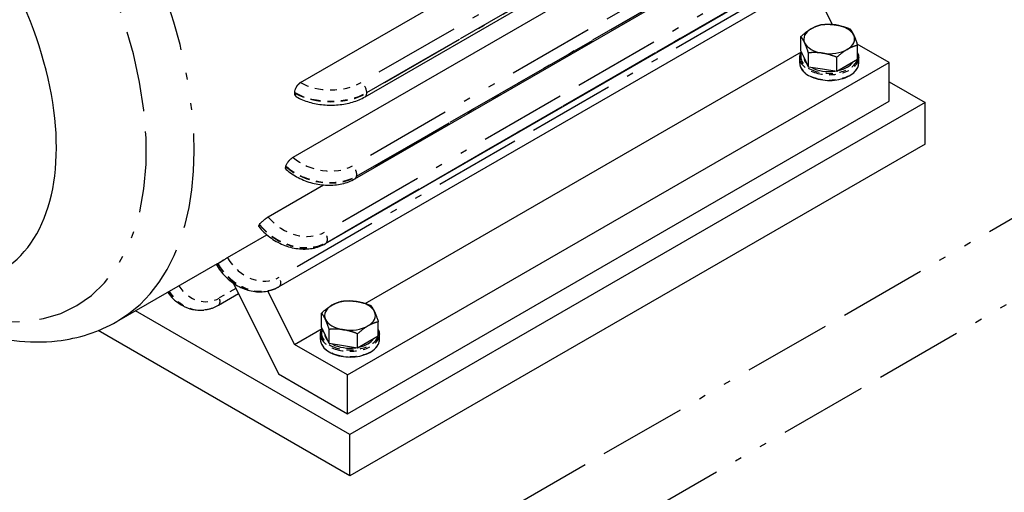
# Paper-space layout 'SHEET_1' of a CAD drawing. Header units: inches. Extents: x 3 to 360, y 8 to 227.
# Tile 88 of 98: x 142 to 157, y 138 to 145. Entities that reach past the tile are written whole.
import ezdxf

# ---------------------------------------------------------------- set-up
doc = ezdxf.new("R2010")
doc.units = ezdxf.units.IN
doc.header["$LTSCALE"] = 10.666667
doc.header["$MEASUREMENT"] = 0
doc.linetypes.add('DOUBLE_DASH_DOUBLE_DOT', pattern=[0.74, 0.24, -0.06, 0.24, -0.06, 0.01, -0.06, 0.01, -0.06])
doc.layers.get('0').update_dxf_attribs({"lineweight": 25})
doc.layers.add('PHANTOM', color=7, linetype='DOUBLE_DASH_DOUBLE_DOT', lineweight=25)

psp = doc.layouts.new('SHEET_1')

# ---------------------------------------------------------------- linework, layer by layer
for p, q in [((146.274, 144.314), (155.509, 149.646)), ((147.226, 144.104), (155.57, 148.921)), ((146.164, 143.212), (155.399, 148.544)), ((147.077, 142.894), (155.421, 147.712)), ((146.644, 141.938), (154.987, 146.755)), ((145.959, 141.303), (154.303, 146.12)), ((154.122, 145.172), (153.795, 145.827)), ((153.656, 144.784), (153.656, 144.994)), ((154.958, 144.612), (154.486, 144.884)), ((154.493, 144.655), (154.493, 144.865)), ((147.23, 141.053), (153.664, 144.768)), ((153.712, 144.664), (153.656, 144.784)), ((153.768, 144.543), (153.768, 144.753)), ((154.187, 144.478), (154.187, 144.688)), ((146.968, 139.999), (154.958, 144.612)), ((153.64, 144.603), (153.64, 144.682)), ((153.768, 144.543), (153.712, 144.664)), ((153.977, 144.511), (153.768, 144.543)), ((154.34, 144.567), (154.187, 144.478)), ((154.493, 144.655), (154.34, 144.567)), ((154.509, 144.603), (154.509, 144.682)), ((154.958, 144.04), (154.958, 144.612)), ((154.187, 144.478), (153.977, 144.511)), ((154.958, 144.326), (155.489, 144.02)), ((146.215, 144.104), (146.215, 144.104)), ((146.968, 139.427), (154.958, 144.04)), ((155.489, 144.02), (147.003, 139.121)), ((155.489, 143.407), (155.489, 144.02)), ((155.489, 143.407), (147.003, 138.508)), ((146.062, 143.033), (146.062, 143.033)), ((145.797, 142.331), (146.615, 142.803)), ((145.658, 142.19), (145.659, 142.189)), ((145.198, 141.731), (145.779, 142.067)), ((143.566, 140.788), (145.051, 141.645)), ((145.28, 141.357), (145.95, 140.015)), ((145.36, 141.197), (145.062, 141.025)), ((146.186, 140.45), (145.792, 141.239)), ((145.954, 141.3), (145.959, 141.303)), ((147.003, 139.121), (143.841, 140.946)), ((144.84, 140.955), (144.846, 140.956)), ((146.585, 140.702), (146.585, 140.912)), ((147.422, 140.573), (147.422, 140.783)), ((147.003, 138.508), (143.289, 140.653)), ((146.186, 140.45), (146.593, 140.685)), ((146.641, 140.581), (146.585, 140.702)), ((146.697, 140.461), (146.697, 140.671)), ((146.569, 140.521), (146.569, 140.599)), ((146.697, 140.461), (146.641, 140.581)), ((147.115, 140.396), (147.115, 140.606)), ((147.269, 140.484), (147.115, 140.396)), ((147.422, 140.573), (147.269, 140.484)), ((147.438, 140.521), (147.438, 140.599)), ((146.968, 139.999), (146.186, 140.45)), ((146.906, 140.428), (146.697, 140.461)), ((147.115, 140.396), (146.906, 140.428)), ((145.95, 140.015), (146.968, 139.427)), ((146.968, 139.427), (146.968, 139.999)), ((147.003, 138.508), (147.003, 139.121))]:
    psp.add_line(p, q)
for centre, major_axis, start_param, end_param in [((139.844, 144.989), (2, -3.464), 0, 3.141593), ((154.074, 144.957), (-0.375, 0), 4.45059, 5.497787), ((154.074, 144.957), (0.375, 0), 0.261799, 1.308997), ((154.074, 144.957), (-0.375, 0), 5.497787, 6.544985), ((154.074, 144.957), (0.375, 0), 5.497787, 6.544985), ((154.074, 144.957), (-0.375, 0), 0.261799, 1.308997), ((154.074, 144.693), (-0.375, 0), 0.010029, 0.513569), ((154.074, 144.957), (0.375, 0), 4.45059, 5.497787), ((154.074, 144.693), (0.375, 0), 5.079699, 5.915876), ((154.074, 144.693), (0.375, 0), 3.960604, 4.940575), ((142.301, 146.408), (-2.75, 4.763), 3.926991, 3.9279), ((142.301, 146.408), (-2.75, 4.763), 3.926082, 3.926991), ((142.301, 146.408), (-2.75, 4.763), 3.664282, 3.665191), ((142.301, 146.408), (-2.75, 4.763), 3.665191, 3.666101), ((142.301, 146.408), (2.75, -4.763), 0.26089, 0.261799), ((142.301, 146.408), (2.75, -4.763), 0.261799, 0.262708), ((142.301, 146.408), (2.75, -4.763), 0, 0.000909), ((147.003, 140.875), (-0.375, 0), 4.45059, 5.497787), ((147.003, 140.875), (0.375, 0), 0.261799, 1.308997), ((147.003, 140.875), (-0.375, 0), 5.497787, 6.544985), ((147.003, 140.875), (0.375, 0), 5.497787, 6.544985), ((147.003, 140.875), (-0.375, 0), 0.261799, 1.308997), ((147.003, 140.875), (0.375, 0), 4.45059, 5.497787), ((147.003, 140.611), (-0.375, 0), 0.010029, 0.513569), ((147.003, 140.611), (0.375, 0), 5.079699, 5.915876), ((147.003, 140.611), (0.375, 0), 3.960604, 4.940575)]:
    psp.add_ellipse(centre, major_axis=major_axis, ratio=0.57735, start_param=start_param, end_param=end_param)
for points in [[(153.809, 145.11), (153.88, 145.151), (153.962, 145.171)], [(153.962, 145.171), (154.074, 145.181), (154.171, 145.166)], [(154.171, 145.166), (154.269, 145.151), (154.381, 145.107)], [(153.656, 144.994), (153.738, 145.069), (153.809, 145.11)], [(153.712, 144.901), (153.686, 144.957), (153.656, 144.994)], [(154.381, 145.107), (154.411, 145.069), (154.437, 145.013)], [(154.437, 145.013), (154.463, 144.957), (154.493, 144.865)], [(153.768, 144.753), (153.738, 144.845), (153.712, 144.901)], [(154.493, 144.865), (154.411, 144.845), (154.34, 144.804)], [(153.977, 144.748), (153.88, 144.763), (153.768, 144.753)], [(154.187, 144.688), (154.074, 144.733), (153.977, 144.748)], [(154.34, 144.804), (154.269, 144.763), (154.187, 144.688)], [(146.738, 141.028), (146.809, 141.069), (146.891, 141.089)], [(146.891, 141.089), (147.003, 141.099), (147.1, 141.084)], [(147.1, 141.084), (147.197, 141.069), (147.31, 141.024)], [(146.585, 140.912), (146.667, 140.987), (146.738, 141.028)], [(146.641, 140.819), (146.615, 140.875), (146.585, 140.912)], [(147.31, 141.024), (147.34, 140.987), (147.366, 140.931)], [(147.366, 140.931), (147.392, 140.875), (147.422, 140.783)], [(146.697, 140.671), (146.667, 140.763), (146.641, 140.819)], [(147.422, 140.783), (147.34, 140.763), (147.269, 140.722)], [(146.906, 140.666), (146.809, 140.681), (146.697, 140.671)], [(147.115, 140.606), (147.003, 140.651), (146.906, 140.666)], [(147.269, 140.722), (147.197, 140.681), (147.115, 140.606)]]:
    psp.add_rational_spline(points, [1, 1.0379548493, 1], degree=2)
for points, knots in [([(153.64, 144.682), (153.64, 144.709), (153.647, 144.735), (153.662, 144.763), (153.663, 144.765), (153.664, 144.767)], [3.9269908, 3.9269908, 3.9269908, 3.9269908, 4.227616, 4.227616, 4.2546034, 4.2546034, 4.2546034, 4.2546034]), ([(154.493, 144.752), (154.498, 144.741), (154.502, 144.73), (154.507, 144.706), (154.509, 144.694), (154.509, 144.682)], [0.5185741, 0.5185741, 0.5185741, 0.5185741, 0.6481951, 0.6481951, 0.7853982, 0.7853982, 0.7853982, 0.7853982]), ([(153.64, 144.603), (153.64, 144.576), (153.647, 144.549), (153.674, 144.498), (153.695, 144.474), (153.749, 144.43), (153.783, 144.41), (153.858, 144.378), (153.9, 144.366), (153.989, 144.35), (154.035, 144.346), (154.128, 144.347), (154.174, 144.351), (154.262, 144.369), (154.303, 144.382), (154.377, 144.416), (154.409, 144.436), (154.462, 144.482), (154.482, 144.508), (154.504, 144.557), (154.509, 144.58), (154.509, 144.603)], [2.356194, 2.356194, 2.356194, 2.356194, 2.65682, 2.65682, 2.969667, 2.969667, 3.293972, 3.293972, 3.619414, 3.619414, 3.943925, 3.943925, 4.268062, 4.268062, 4.592656, 4.592656, 4.918167, 4.918167, 5.241908, 5.241908, 5.497787, 5.497787, 5.497787, 5.497787]), ([(146.19, 144.167), (146.19, 144.179), (146.192, 144.193), (146.201, 144.223), (146.207, 144.238), (146.222, 144.264), (146.231, 144.277), (146.252, 144.299), (146.263, 144.308), (146.274, 144.314)], [-0.4592741, -0.4592741, -0.4592741, -0.4592741, -0.3444551, -0.3444551, -0.2296362, -0.2296362, -0.1148181, -0.1148181, 0, 0, 0, 0]), ([(146.215, 144.104), (146.207, 144.108), (146.201, 144.115), (146.192, 144.134), (146.19, 144.146), (146.19, 144.159)], [0.2296368, 0.2296368, 0.2296368, 0.2296368, 0.3444551, 0.3444551, 0.4592741, 0.4592741, 0.4592741, 0.4592741]), ([(146.215, 144.104), (146.271, 144.071), (146.334, 144.045), (146.468, 144.006), (146.539, 143.993), (146.684, 143.979), (146.758, 143.979), (146.903, 143.993), (146.974, 144.006), (147.107, 144.045), (147.17, 144.071), (147.226, 144.104)], [4.712389, 4.712389, 4.712389, 4.712389, 5.026548, 5.026548, 5.340708, 5.340708, 5.654867, 5.654867, 5.969026, 5.969026, 6.283185, 6.283185, 6.283185, 6.283185]), ([(146.059, 143.08), (146.061, 143.091), (146.066, 143.103), (146.08, 143.128), (146.089, 143.141), (146.108, 143.165), (146.119, 143.177), (146.142, 143.197), (146.154, 143.206), (146.164, 143.212)], [-0.4592741, -0.4592741, -0.4592741, -0.4592741, -0.3444551, -0.3444551, -0.2296362, -0.2296362, -0.1148181, -0.1148181, 0, 0, 0, 0]), ([(146.062, 143.033), (146.058, 143.036), (146.056, 143.04), (146.053, 143.054), (146.054, 143.063), (146.057, 143.073)], [0.2598452, 0.2598452, 0.2598452, 0.2598452, 0.3444551, 0.3444551, 0.4592741, 0.4592741, 0.4592741, 0.4592741]), ([(146.062, 143.033), (146.115, 142.986), (146.176, 142.945), (146.307, 142.877), (146.377, 142.85), (146.522, 142.812), (146.597, 142.802), (146.744, 142.798), (146.816, 142.805), (146.954, 142.836), (147.019, 142.861), (147.077, 142.894)], [0, 0, 0, 0, 0.314159, 0.314159, 0.628319, 0.628319, 0.942478, 0.942478, 1.256637, 1.256637, 1.570796, 1.570796, 1.570796, 1.570796]), ([(145.658, 142.19), (145.657, 142.191), (145.657, 142.194), (145.658, 142.201), (145.662, 142.208), (145.667, 142.216)], [0.2753801, 0.2753801, 0.2753801, 0.2753801, 0.3444551, 0.3444551, 0.4592741, 0.4592741, 0.4592741, 0.4592741]), ([(145.671, 142.221), (145.676, 142.228), (145.684, 142.238), (145.703, 142.258), (145.714, 142.268), (145.737, 142.288), (145.749, 142.298), (145.774, 142.317), (145.787, 142.325), (145.797, 142.331)], [-0.4592741, -0.4592741, -0.4592741, -0.4592741, -0.3444551, -0.3444551, -0.2296362, -0.2296362, -0.1148181, -0.1148181, 0, 0, 0, 0]), ([(145.659, 142.189), (145.706, 142.131), (145.761, 142.078), (145.882, 141.987), (145.949, 141.949), (146.088, 141.892), (146.16, 141.872), (146.306, 141.854), (146.378, 141.855), (146.518, 141.88), (146.584, 141.904), (146.644, 141.938)], [0, 0, 0, 0, 0.314159, 0.314159, 0.628319, 0.628319, 0.942478, 0.942478, 1.256637, 1.256637, 1.570796, 1.570796, 1.570796, 1.570796]), ([(145.054, 141.646), (145.061, 141.651), (145.071, 141.657), (145.095, 141.67), (145.108, 141.678), (145.133, 141.693), (145.147, 141.702), (145.174, 141.718), (145.187, 141.725), (145.198, 141.731)], [-0.4592741, -0.4592741, -0.4592741, -0.4592741, -0.3444551, -0.3444551, -0.2296362, -0.2296362, -0.1148181, -0.1148181, 0, 0, 0, 0]), ([(145.03, 141.632), (145.068, 141.566), (145.114, 141.505), (145.221, 141.398), (145.281, 141.352), (145.409, 141.28), (145.478, 141.254), (145.618, 141.225), (145.689, 141.222), (145.825, 141.242), (145.89, 141.264), (145.95, 141.298), (145.952, 141.299), (145.954, 141.3)], [0, 0, 0, 0, 0.314159, 0.314159, 0.628319, 0.628319, 0.942478, 0.942478, 1.256637, 1.256637, 1.561697, 1.561697, 1.570796, 1.570796, 1.570796, 1.570796]), ([(144.314, 141.219), (144.34, 141.183), (144.369, 141.149), (144.441, 141.081), (144.485, 141.048), (144.58, 140.996), (144.63, 140.977), (144.734, 140.954), (144.787, 140.95), (144.84, 140.955)], [0.2943951, 0.2943951, 0.2943951, 0.2943951, 0.4879668, 0.4879668, 0.7319501, 0.7319501, 0.9759335, 0.9759335, 1.2199169, 1.2199169, 1.2199169, 1.2199169]), ([(140.787, 140.915), (140.989, 140.812), (141.192, 140.725), (141.831, 140.514), (142.268, 140.455), (142.998, 140.537), (143.299, 140.633), (143.566, 140.788)], [4.7686128, 4.7686128, 4.7686128, 4.7686128, 4.9222181, 4.9222181, 5.2508247, 5.2508247, 5.4977871, 5.4977871, 5.4977871, 5.4977871]), ([(145.062, 141.025), (145.048, 141.017), (145.035, 141.01), (145.007, 140.997), (144.993, 140.991), (144.965, 140.98), (144.95, 140.976), (144.921, 140.968), (144.906, 140.964), (144.876, 140.959), (144.861, 140.957), (144.846, 140.956)], [4.712389, 4.712389, 4.712389, 4.712389, 4.7825649, 4.7825649, 4.8527407, 4.8527407, 4.9229166, 4.9229166, 4.9930925, 4.9930925, 5.0632684, 5.0632684, 5.0632684, 5.0632684]), ([(146.569, 140.599), (146.569, 140.626), (146.576, 140.653), (146.591, 140.68), (146.592, 140.682), (146.593, 140.685)], [3.9269908, 3.9269908, 3.9269908, 3.9269908, 4.227616, 4.227616, 4.2546034, 4.2546034, 4.2546034, 4.2546034]), ([(147.422, 140.669), (147.427, 140.658), (147.431, 140.647), (147.436, 140.624), (147.438, 140.612), (147.438, 140.599)], [0.5185741, 0.5185741, 0.5185741, 0.5185741, 0.6481951, 0.6481951, 0.7853982, 0.7853982, 0.7853982, 0.7853982]), ([(146.569, 140.521), (146.569, 140.494), (146.576, 140.467), (146.603, 140.416), (146.624, 140.391), (146.678, 140.347), (146.712, 140.328), (146.787, 140.296), (146.829, 140.283), (146.918, 140.267), (146.964, 140.263), (147.057, 140.264), (147.103, 140.269), (147.191, 140.287), (147.232, 140.3), (147.306, 140.333), (147.338, 140.354), (147.39, 140.4), (147.41, 140.426), (147.433, 140.475), (147.438, 140.498), (147.438, 140.521)], [2.356194, 2.356194, 2.356194, 2.356194, 2.65682, 2.65682, 2.969667, 2.969667, 3.293972, 3.293972, 3.619414, 3.619414, 3.943925, 3.943925, 4.268062, 4.268062, 4.592656, 4.592656, 4.918167, 4.918167, 5.241908, 5.241908, 5.497787, 5.497787, 5.497787, 5.497787])]:
    psp.add_open_spline(points, degree=3, knots=knots)
at = {"layer": 'PHANTOM', "ltscale": 0.498311}
for p, q in [((155.51, 149.131), (147.166, 144.314)), ((147.251, 144.167), (155.595, 148.984)), ((155.595, 148.976), (147.251, 144.159)), ((155.385, 147.904), (147.041, 143.087)), ((155.443, 147.743), (147.099, 142.925)), ((147.101, 142.932), (155.445, 147.75)), ((154.973, 146.925), (146.629, 142.107)), ((155.001, 146.768), (146.657, 141.95)), ((146.661, 141.955), (155.004, 146.773)), ((154.303, 146.259), (145.959, 141.442))]:
    psp.add_line(p, q, dxfattribs=at)
at = {"layer": 'PHANTOM', "ltscale": 0.506757}
for p, q in [((128.088, 125.751), (162.029, 145.347)), ((128.619, 124.832), (162.56, 144.428))]:
    psp.add_line(p, q, dxfattribs=at)
at = {"layer": 'PHANTOM'}
for p, q in [((146.275, 144.314), (146.274, 144.314)), ((146.19, 144.167), (146.19, 144.167)), ((146.19, 144.159), (146.19, 144.159)), ((146.165, 143.211), (146.164, 143.212)), ((146.057, 143.073), (146.057, 143.073)), ((146.059, 143.08), (146.059, 143.08)), ((145.667, 142.216), (145.667, 142.216)), ((145.671, 142.221), (145.671, 142.221)), ((145.798, 142.33), (145.797, 142.331)), ((145.054, 141.646), (145.054, 141.646)), ((145.198, 141.73), (145.198, 141.731))]:
    psp.add_line(p, q, dxfattribs=at)
at = {"layer": 'PHANTOM', "ltscale": 0.000149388}
for p, q in [((146.19, 144.163), (146.19, 144.167)), ((146.19, 144.159), (146.19, 144.163)), ((146.057, 143.073), (146.058, 143.077)), ((146.058, 143.077), (146.059, 143.08)), ((145.667, 142.216), (145.669, 142.218)), ((145.669, 142.218), (145.671, 142.221)), ((145.051, 141.645), (145.054, 141.646))]:
    psp.add_line(p, q, dxfattribs=at)
at = {"layer": 'PHANTOM', "ltscale": 0.000398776}
for p, q in [((147.251, 144.159), (147.251, 144.167)), ((147.099, 142.925), (147.101, 142.932)), ((146.657, 141.95), (146.661, 141.955))]:
    psp.add_line(p, q, dxfattribs=at)
at = {"layer": 'PHANTOM', "ltscale": 0.009302}
psp.add_line((145.054, 141.646), (145.198, 141.73), dxfattribs=at)
at = {"layer": 'PHANTOM', "ltscale": 0.017165}
psp.add_line((145.32, 141.277), (145.075, 141.135), dxfattribs=at)
at = {"layer": 'PHANTOM', "ltscale": 0.547258}
psp.add_ellipse((140.816, 145.551), major_axis=(2.75, -4.763), ratio=0.57735, start_param=0, end_param=3.141593, dxfattribs=at)
at = {"layer": 'PHANTOM', "ltscale": 0.467546}
psp.add_ellipse((140.463, 145.347), major_axis=(-2.5, 4.33), ratio=0.57735, start_param=2.498092, end_param=6.926686, dxfattribs=at)
at = {"layer": 'PHANTOM', "ltscale": 0.067791}
for centre in [(154.074, 144.693), (147.003, 140.611)]:
    psp.add_ellipse(centre, major_axis=(0.42, 0), ratio=0.57735, start_param=2.876141, end_param=6.115048, dxfattribs=at)
at = {"layer": 'PHANTOM', "ltscale": 0.003983}
for centre in [(154.074, 144.693), (147.003, 140.611)]:
    psp.add_ellipse(centre, major_axis=(0.42, 0), ratio=0.57735, start_param=6.185785, end_param=6.380586, dxfattribs=at)
at = {"layer": 'PHANTOM', "ltscale": 0.067984}
for centre, major_axis, start_param, end_param in [((154.074, 144.682), (-0.435, 0), 0, 3.141593), ((154.074, 144.603), (0.435, 0), 3.141593, 6.283185), ((147.003, 140.599), (-0.435, 0), 0, 3.141593), ((147.003, 140.521), (0.435, 0), 3.141593, 6.283185)]:
    psp.add_ellipse(centre, major_axis=major_axis, ratio=0.57735, start_param=start_param, end_param=end_param, dxfattribs=at)
at = {"layer": 'PHANTOM', "ltscale": 0.009302}
for centre, major_axis, ratio, start_param, end_param in [((146.275, 144.216), (-0.06, -0.104), 0.57735, 3.926991, 5.497787), ((147.166, 144.216), (-0.06, 0.104), 0.57735, 3.926991, 5.497787), ((146.143, 143.129), (-0.0796, -0.0898), 0.408248, 4.02767, 5.598466), ((147.019, 143.005), (-0.06, 0.104), 0.57735, 3.665191, 5.235988), ((145.756, 142.27), (-0.0935, -0.0752), 0.211325, 4.080475, 5.651271), ((146.587, 142.047), (0.06, -0.104), 0.57735, 0.261799, 1.832596), ((145.899, 141.407), (0.06, -0.104), 0.57735, 0, 1.570796)]:
    psp.add_ellipse(centre, major_axis=major_axis, ratio=ratio, start_param=start_param, end_param=end_param, dxfattribs=at)
at = {"layer": 'PHANTOM', "ltscale": 0.049259}
for centre, major_axis, ratio, start_param, end_param in [((146.721, 144.571), (-0.63, 0), 0.57735, 0.785398, 2.356194), ((146.611, 143.468), (-0.609, 0.163), 0.707107, 0.955317, 2.526113), ((146.244, 142.587), (0.515, -0.362), 0.788675, 4.36151, 5.932306), ((145.644, 141.987), (0.315, -0.546), 0.816497, 4.712389, 6.283185)]:
    psp.add_ellipse(centre, major_axis=major_axis, ratio=ratio, start_param=start_param, end_param=end_param, dxfattribs=at)
at = {"layer": 'PHANTOM', "ltscale": 0.058661}
for centre, major_axis, ratio, start_param, end_param in [((146.721, 144.473), (0.75, 0), 0.57735, 3.926991, 5.497787), ((146.721, 144.465), (-0.75, 0), 0.57735, 0.785398, 2.356194), ((146.587, 143.38), (-0.724, 0.194), 0.707107, 0.955317, 2.526113), ((146.589, 143.387), (0.724, -0.194), 0.707107, 4.096909, 5.667706), ((146.198, 142.522), (0.614, -0.431), 0.788675, 4.36151, 5.932306), ((146.201, 142.527), (0.614, -0.431), 0.788675, 4.36151, 5.932306), ((145.579, 141.95), (0.375, -0.65), 0.816497, 4.712389, 6.283185), ((145.584, 141.953), (0.375, -0.65), 0.816497, 4.712389, 6.283185)]:
    psp.add_ellipse(centre, major_axis=major_axis, ratio=ratio, start_param=start_param, end_param=end_param, dxfattribs=at)
at = {"layer": 'PHANTOM', "ltscale": 0.004601}
for centre, major_axis, start_param, end_param in [((146.275, 144.208), (-0.06, -0.104), 5.497787, 6.283185), ((147.166, 144.208), (0.06, -0.104), 0, 0.785398)]:
    psp.add_ellipse(centre, major_axis=major_axis, ratio=0.57735, start_param=start_param, end_param=end_param, dxfattribs=at)
at = {"layer": 'PHANTOM', "ltscale": 0.003998}
psp.add_ellipse((146.142, 143.122), major_axis=(-0.0796, -0.0898), ratio=0.408248, start_param=5.598466, end_param=6.283185, dxfattribs=at)
at = {"layer": 'PHANTOM', "ltscale": 0.003034}
psp.add_ellipse((147.017, 142.998), major_axis=(0.06, -0.104), ratio=0.57735, start_param=0, end_param=0.523599, dxfattribs=at)
at = {"layer": 'PHANTOM', "ltscale": 0.003682}
psp.add_ellipse((145.752, 142.265), major_axis=(-0.0935, -0.0752), ratio=0.211325, start_param=5.651271, end_param=6.283185, dxfattribs=at)
at = {"layer": 'PHANTOM', "ltscale": 0.001467}
psp.add_ellipse((146.584, 142.042), major_axis=(0.06, -0.104), ratio=0.57735, start_param=0, end_param=0.261799, dxfattribs=at)
at = {"layer": 'PHANTOM', "ltscale": 0.035677}
psp.add_ellipse((144.773, 141.702), major_axis=(0.067, -0.747), ratio=0.788675, start_param=5.326786, end_param=6.283185, dxfattribs=at)
at = {"layer": 'PHANTOM', "ltscale": 0.035816}
psp.add_ellipse((144.779, 141.703), major_axis=(0.067, -0.747), ratio=0.788675, start_param=5.323087, end_param=6.283185, dxfattribs=at)
at = {"layer": 'PHANTOM', "ltscale": 0.041163}
psp.add_ellipse((144.853, 141.709), major_axis=(0.056, -0.628), ratio=0.788675, start_param=5.320911, end_param=6.634065, dxfattribs=at)
at = {"layer": 'PHANTOM', "ltscale": 0.007735}
psp.add_ellipse((145.002, 141.129), major_axis=(0.06, -0.104), ratio=0.57735, start_param=0, end_param=1.308997, dxfattribs=at)

doc.saveas('drawing.dxf')
